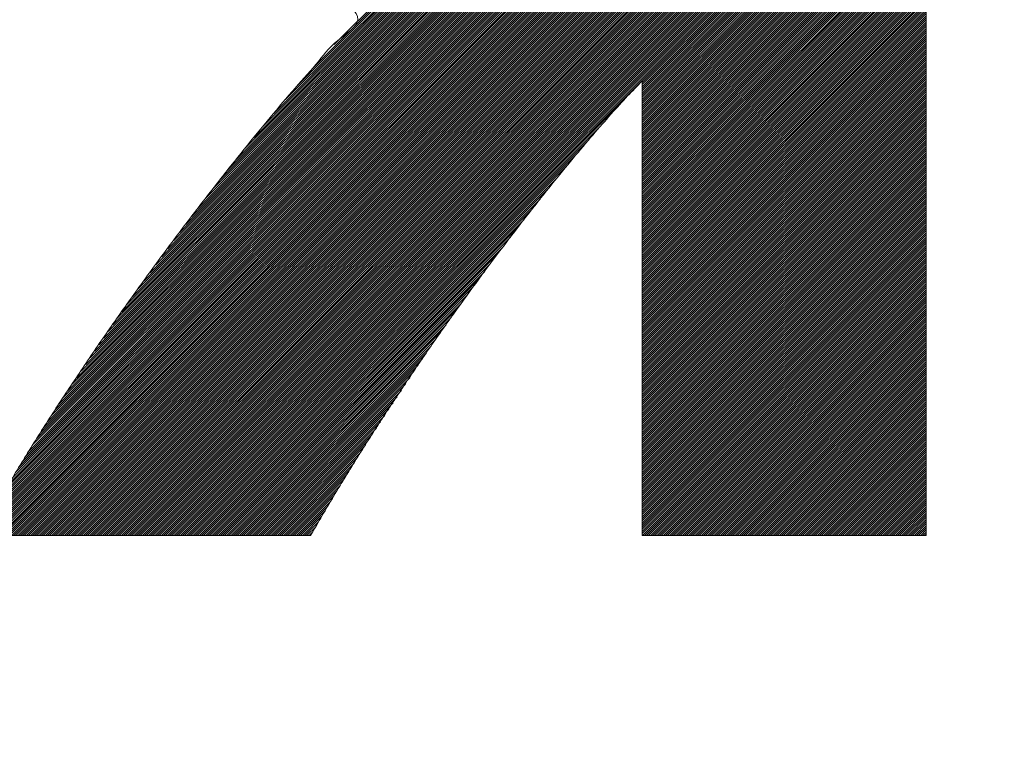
# Model space of a CAD drawing. Header units: millimetres. Extents: x 0 to 1300, y 0 to 891.
# Tile 60 of 124: x 179.21 to 183.37, y 603.05 to 606.15. Entities that reach past the tile are written whole.
import ezdxf

# ---------------------------------------------------------------- set-up
doc = ezdxf.new("R2010")
doc.units = ezdxf.units.MM
doc.header["$LTSCALE"] = 0.54643
doc.layers.add('NoLayerName_001', color=7, linetype='Continuous')

# ---------------------------------------------------------------- blocks, each defined once
blk = doc.blocks.new('JZB_0013')
at = {"layer": 'NoLayerName_001', "color": 7, "linetype": 'Continuous', "lineweight": 25}
for p, q in [((19.0397, 3.636), (15.4442, 0.0405)), ((19.0397, 3.6271), (15.4531, 0.0405)), ((19.0397, 3.6182), (15.462, 0.0405)), ((19.0397, 3.6093), (15.4709, 0.0405)), ((19.0397, 3.6004), (15.4798, 0.0405)), ((19.0397, 3.5915), (15.4887, 0.0405)), ((19.0397, 3.5826), (15.4976, 0.0405)), ((19.0397, 3.5737), (15.5065, 0.0405)), ((19.0397, 3.5648), (15.5154, 0.0405)), ((19.0397, 3.5559), (15.5243, 0.0405)), ((19.0397, 3.547), (15.5332, 0.0405)), ((19.0397, 3.538), (15.5421, 0.0405)), ((19.0397, 3.5291), (15.5511, 0.0405)), ((19.0397, 3.5202), (15.56, 0.0405)), ((19.0397, 3.5113), (15.5689, 0.0405)), ((19.0397, 3.5024), (15.5778, 0.0405)), ((19.0397, 3.4935), (15.5867, 0.0405)), ((19.0397, 3.4846), (15.5956, 0.0405)), ((19.0397, 3.4757), (15.6045, 0.0405)), ((19.0397, 3.4668), (15.6134, 0.0405)), ((19.0397, 3.4579), (15.6223, 0.0405)), ((19.0397, 3.449), (15.6312, 0.0405)), ((19.0397, 3.4401), (15.6401, 0.0405)), ((19.0397, 3.4311), (15.649, 0.0405)), ((19.0397, 3.4222), (15.658, 0.0405)), ((19.0397, 3.4133), (15.6669, 0.0405)), ((19.0397, 3.4044), (15.6758, 0.0405)), ((19.0397, 3.3955), (15.6847, 0.0405)), ((19.0397, 3.3866), (15.6936, 0.0405)), ((19.0397, 3.3777), (15.7025, 0.0405)), ((19.0397, 3.3688), (15.7114, 0.0405)), ((19.0397, 3.3599), (15.7203, 0.0405)), ((19.0397, 3.351), (15.7292, 0.0405)), ((19.0397, 3.3421), (15.7381, 0.0405)), ((19.0397, 3.3332), (15.747, 0.0405)), ((19.0397, 3.3242), (15.7559, 0.0405)), ((19.0397, 3.3153), (15.7649, 0.0405)), ((19.0397, 3.3064), (15.7738, 0.0405)), ((19.0397, 3.2975), (15.7827, 0.0405)), ((19.0397, 3.2886), (15.7916, 0.0405)), ((19.0397, 3.2797), (15.8005, 0.0405)), ((19.0397, 3.2708), (15.8094, 0.0405)), ((19.0397, 3.2619), (15.8183, 0.0405)), ((19.0397, 3.253), (15.8272, 0.0405)), ((19.0397, 3.2441), (15.8361, 0.0405)), ((19.0397, 3.2352), (15.845, 0.0405)), ((19.0397, 3.2263), (15.8539, 0.0405)), ((19.0397, 3.2173), (15.8628, 0.0405)), ((19.0397, 3.2084), (15.8718, 0.0405)), ((19.0397, 3.1995), (15.8807, 0.0405)), ((19.0397, 3.1906), (15.8896, 0.0405)), ((19.0397, 3.1817), (15.8985, 0.0405)), ((19.0397, 3.1728), (15.9074, 0.0405)), ((19.0397, 3.1639), (15.9163, 0.0405)), ((19.0397, 3.155), (17.8397, 1.955)), ((19.0397, 3.1461), (17.8397, 1.9461)), ((19.0397, 3.1372), (17.8397, 1.9372)), ((19.0397, 3.1283), (17.8397, 1.9283)), ((19.0397, 3.1194), (17.8397, 1.9194)), ((19.0397, 3.1104), (17.8397, 1.9104)), ((19.0397, 3.1015), (17.8397, 1.9015)), ((19.0397, 3.0926), (17.8397, 1.8926)), ((19.0397, 3.0837), (17.8397, 1.8837)), ((19.0397, 3.0748), (17.8397, 1.8748)), ((19.0397, 3.0659), (17.8397, 1.8659)), ((19.0397, 3.057), (17.8397, 1.857)), ((19.0397, 3.0481), (17.8397, 1.8481)), ((19.0397, 3.0392), (17.8397, 1.8392)), ((17.4228, 2.9991), (16.5388, 2.115)), ((19.0397, 3.0303), (17.8397, 1.8303)), ((19.0397, 3.0214), (17.8397, 1.8214)), ((19.0397, 3.0125), (17.8397, 1.8125)), ((19.0397, 3.0035), (17.8397, 1.8035)), ((17.4513, 2.9562), (16.1232, 1.6281)), ((17.4477, 2.9616), (16.1619, 1.6757)), ((17.4442, 2.9669), (16.2006, 1.7233)), ((17.4406, 2.9723), (16.2393, 1.771)), ((17.4371, 2.9777), (16.2839, 1.8245)), ((17.4335, 2.983), (16.3338, 1.8833)), ((17.43, 2.9884), (16.3837, 1.9421)), ((17.4264, 2.9937), (16.453, 2.0203)), ((19.0397, 2.9946), (17.8397, 1.7946)), ((19.0397, 2.9857), (17.8397, 1.7857)), ((19.0397, 2.9768), (17.8397, 1.7768)), ((19.0397, 2.9679), (17.8397, 1.7679)), ((19.0397, 2.959), (17.8397, 1.759)), ((17.4807, 2.9144), (15.8871, 1.3208)), ((17.477, 2.9196), (15.9123, 1.3549)), ((17.4733, 2.9249), (15.9374, 1.3889)), ((17.4697, 2.9301), (15.9626, 1.423)), ((17.466, 2.9353), (15.9939, 1.4632)), ((17.4623, 2.9405), (16.0258, 1.504)), ((17.4586, 2.9458), (16.0577, 1.5449)), ((17.455, 2.951), (16.0896, 1.5857)), ((19.0397, 2.9501), (17.8397, 1.7501)), ((19.0397, 2.9412), (17.8397, 1.7412)), ((19.0397, 2.9323), (17.8397, 1.7323)), ((19.0397, 2.9234), (17.8397, 1.7234)), ((19.0397, 2.9145), (17.8397, 1.7145)), ((17.5101, 2.8725), (15.6857, 1.0482)), ((17.5064, 2.8778), (15.7109, 1.0823)), ((17.5028, 2.883), (15.7361, 1.1163)), ((17.4991, 2.8882), (15.7613, 1.1504)), ((17.4954, 2.8935), (15.7864, 1.1845)), ((17.4917, 2.8987), (15.8116, 1.2186)), ((17.4881, 2.9039), (15.8368, 1.2526)), ((17.4844, 2.9092), (15.8619, 1.2867)), ((19.0397, 2.9055), (17.8397, 1.7056)), ((19.0397, 2.8966), (17.8397, 1.6966)), ((19.0397, 2.8877), (17.8397, 1.6877)), ((19.0397, 2.8788), (17.8397, 1.6788)), ((17.5395, 2.8307), (15.5278, 0.8189)), ((17.5358, 2.8359), (15.5468, 0.8468)), ((17.5322, 2.8411), (15.5658, 0.8747)), ((17.5285, 2.8464), (15.5848, 0.9027)), ((17.5248, 2.8516), (15.6038, 0.9306)), ((17.5211, 2.8568), (15.6228, 0.9585)), ((17.5175, 2.8621), (15.6418, 0.9864)), ((17.5138, 2.8673), (15.6608, 1.0143)), ((19.0397, 2.8699), (17.8397, 1.6699)), ((19.0397, 2.861), (17.8397, 1.661)), ((19.0397, 2.8521), (17.8397, 1.6521)), ((19.0397, 2.8432), (17.8397, 1.6432)), ((19.0397, 2.8343), (17.8397, 1.6343)), ((17.5689, 2.7888), (15.3758, 0.5957)), ((17.5653, 2.7941), (15.3948, 0.6236)), ((17.5616, 2.7993), (15.4138, 0.6515)), ((17.5579, 2.8045), (15.4328, 0.6794)), ((17.5542, 2.8098), (15.4518, 0.7073)), ((17.5506, 2.815), (15.4708, 0.7352)), ((17.5469, 2.8202), (15.4898, 0.7631)), ((17.5432, 2.8254), (15.5088, 0.791)), ((19.0397, 2.8254), (17.8397, 1.6254)), ((19.0397, 2.8165), (17.8397, 1.6165)), ((19.0397, 2.8076), (17.8397, 1.6076)), ((19.0397, 2.7986), (17.8397, 1.5987)), ((19.0397, 2.7897), (17.8397, 1.5897)), ((17.5989, 2.7476), (15.2515, 0.4001)), ((17.5951, 2.7527), (15.2668, 0.4243)), ((17.5913, 2.7577), (15.2822, 0.4486)), ((17.5875, 2.7628), (15.2975, 0.4728)), ((17.5836, 2.7679), (15.3128, 0.4971)), ((17.58, 2.7731), (15.3282, 0.5213)), ((17.5763, 2.7784), (15.3435, 0.5456)), ((17.5726, 2.7836), (15.3588, 0.5698)), ((19.0397, 2.7808), (17.8397, 1.5808)), ((19.0397, 2.7719), (17.8397, 1.5719)), ((19.0397, 2.763), (17.8397, 1.563)), ((19.0397, 2.7541), (17.8397, 1.5541)), ((17.6295, 2.7069), (15.1436, 0.221)), ((17.6257, 2.712), (15.1567, 0.243)), ((17.6219, 2.7171), (15.1698, 0.265)), ((17.6181, 2.7221), (15.1829, 0.287)), ((17.6142, 2.7272), (15.196, 0.309)), ((17.6104, 2.7323), (15.2091, 0.331)), ((17.6066, 2.7374), (15.2222, 0.353)), ((17.6028, 2.7425), (15.2361, 0.3759)), ((19.0397, 2.7452), (17.8397, 1.5452)), ((19.0397, 2.7363), (17.8397, 1.5363)), ((19.0397, 2.7274), (17.8397, 1.5274)), ((19.0397, 2.7185), (17.8397, 1.5185)), ((19.0397, 2.7096), (17.8397, 1.5096)), ((17.6601, 2.6662), (15.0468, 0.0529)), ((17.6563, 2.6713), (15.0583, 0.0733)), ((17.6525, 2.6764), (15.0698, 0.0937)), ((17.6487, 2.6815), (15.0813, 0.1141)), ((17.6448, 2.6865), (15.0928, 0.1345)), ((17.641, 2.6916), (15.1044, 0.155)), ((17.6372, 2.6967), (15.1175, 0.177)), ((17.6334, 2.7018), (15.1305, 0.199)), ((19.0397, 2.7007), (17.8397, 1.5007)), ((19.0397, 2.6917), (17.8397, 1.4918)), ((19.0397, 2.6828), (17.8397, 1.4828)), ((19.0397, 2.6739), (17.8397, 1.4739)), ((19.0397, 2.665), (17.8397, 1.465)), ((17.6639, 2.6611), (15.0433, 0.0405)), ((17.6678, 2.656), (15.0522, 0.0405)), ((17.6716, 2.651), (15.0611, 0.0405)), ((17.6754, 2.6459), (15.07, 0.0405)), ((17.6792, 2.6408), (15.0789, 0.0405)), ((17.6831, 2.6357), (15.0878, 0.0405)), ((17.6869, 2.6306), (15.0967, 0.0405)), ((17.6907, 2.6255), (15.1056, 0.0405)), ((19.0397, 2.6561), (17.8397, 1.4561)), ((19.0397, 2.6472), (17.8397, 1.4472)), ((19.0397, 2.6383), (17.8397, 1.4383)), ((19.0397, 2.6294), (17.8397, 1.4294)), ((17.6945, 2.6204), (15.1145, 0.0405)), ((17.6984, 2.6154), (15.1234, 0.0405)), ((17.7022, 2.6103), (15.1324, 0.0405)), ((17.706, 2.6052), (15.1413, 0.0405)), ((17.7098, 2.6001), (15.1502, 0.0405)), ((17.7137, 2.595), (15.1591, 0.0405)), ((17.7177, 2.5901), (15.168, 0.0405)), ((17.7217, 2.5852), (15.1769, 0.0405)), ((17.7257, 2.5803), (15.1858, 0.0405)), ((19.0397, 2.6205), (17.8397, 1.4205)), ((19.0397, 2.6116), (17.8397, 1.4116)), ((19.0397, 2.6027), (17.8397, 1.4027)), ((19.0397, 2.5938), (17.8397, 1.3938)), ((19.0397, 2.5848), (17.8397, 1.3848)), ((17.7297, 2.5754), (15.1947, 0.0405)), ((17.7337, 2.5705), (15.2036, 0.0405)), ((17.7377, 2.5656), (15.2125, 0.0405)), ((17.7417, 2.5607), (15.2214, 0.0405)), ((17.7457, 2.5558), (15.2303, 0.0405)), ((17.7497, 2.5509), (15.2393, 0.0405)), ((17.7537, 2.546), (15.2482, 0.0405)), ((17.7577, 2.5411), (15.2571, 0.0405)), ((19.0397, 2.5759), (17.8397, 1.3759)), ((19.0397, 2.567), (17.8397, 1.367)), ((19.0397, 2.5581), (17.8397, 1.3581)), ((19.0397, 2.5492), (17.8397, 1.3492)), ((19.0397, 2.5403), (17.8397, 1.3403)), ((17.7617, 2.5362), (15.266, 0.0405)), ((17.7657, 2.5313), (15.2749, 0.0405)), ((17.7697, 2.5264), (15.2838, 0.0405)), ((17.7737, 2.5215), (15.2927, 0.0405)), ((17.7777, 2.5166), (15.3016, 0.0405)), ((17.7817, 2.5117), (15.3105, 0.0405)), ((17.7858, 2.5068), (15.3194, 0.0405)), ((17.7898, 2.5019), (15.3283, 0.0405)), ((17.7938, 2.497), (15.3372, 0.0405)), ((19.0397, 2.5314), (17.8397, 1.3314)), ((19.0397, 2.5225), (17.8397, 1.3225)), ((19.0397, 2.5136), (17.8397, 1.3136)), ((19.0397, 2.5047), (17.8397, 1.3047)), ((19.0397, 2.4958), (17.8397, 1.2958)), ((17.7978, 2.4921), (15.3462, 0.0405)), ((17.8018, 2.4872), (15.3551, 0.0405)), ((17.8058, 2.4823), (15.364, 0.0405)), ((17.8098, 2.4773), (15.3729, 0.0405)), ((17.8138, 2.4724), (15.3818, 0.0405)), ((17.8178, 2.4675), (15.3907, 0.0405)), ((17.8218, 2.4626), (15.3996, 0.0405)), ((17.8258, 2.4577), (15.4085, 0.0405)), ((19.0397, 2.4869), (17.8397, 1.2869)), ((19.0397, 2.4779), (17.8397, 1.2779)), ((19.0397, 2.469), (17.8397, 1.269)), ((19.0397, 2.4601), (17.8397, 1.2601)), ((17.8298, 2.4528), (15.4174, 0.0405)), ((17.8338, 2.4479), (15.4263, 0.0405)), ((17.8378, 2.443), (15.4352, 0.0405)), ((19.0397, 2.4512), (17.8397, 1.2512)), ((19.0397, 2.4423), (17.8397, 1.2423)), ((19.0397, 2.4334), (17.8397, 1.2334)), ((19.0397, 2.4245), (17.8397, 1.2245)), ((19.0397, 2.4156), (17.8397, 1.2156)), ((19.0397, 2.4067), (17.8397, 1.2067)), ((19.0397, 2.3978), (17.8397, 1.1978)), ((19.0397, 2.3889), (17.8397, 1.1889)), ((19.0397, 2.38), (17.8397, 1.18)), ((19.0397, 2.371), (17.8397, 1.171)), ((19.0397, 2.3621), (17.8397, 1.1621)), ((19.0397, 2.3532), (17.8397, 1.1532)), ((19.0397, 2.3443), (17.8397, 1.1443)), ((19.0397, 2.3354), (17.8397, 1.1354)), ((19.0397, 2.3265), (17.8397, 1.1265)), ((19.0397, 2.3176), (17.8397, 1.1176)), ((19.0397, 2.3087), (17.8397, 1.1087)), ((19.0397, 2.2998), (17.8397, 1.0998)), ((19.0397, 2.2909), (17.8397, 1.0909)), ((19.0397, 2.282), (17.8397, 1.082)), ((19.0397, 2.2731), (17.8397, 1.0731)), ((19.0397, 2.2641), (17.8397, 1.0641)), ((19.0397, 2.2552), (17.8397, 1.0552)), ((19.0397, 2.2463), (17.8397, 1.0463)), ((19.0397, 2.2374), (17.8397, 1.0374)), ((19.0397, 2.2285), (17.8397, 1.0285)), ((19.0397, 2.2196), (17.8397, 1.0196)), ((19.0397, 2.2107), (17.8397, 1.0107)), ((19.0397, 2.2018), (17.8397, 1.0018)), ((19.0397, 2.1929), (17.8397, 0.9929)), ((19.0397, 2.184), (17.8397, 0.984)), ((19.0397, 2.1751), (17.8397, 0.9751)), ((19.0397, 2.1661), (17.8397, 0.9662)), ((19.0397, 2.1572), (17.8397, 0.9572)), ((19.0397, 2.1483), (17.8397, 0.9483)), ((19.0397, 2.1394), (17.8397, 0.9394)), ((19.0397, 2.1305), (17.8397, 0.9305)), ((19.0397, 2.1216), (17.8397, 0.9216)), ((19.0397, 2.1127), (17.8397, 0.9127)), ((19.0397, 2.1038), (17.8397, 0.9038)), ((19.0397, 2.0949), (17.8397, 0.8949)), ((19.0397, 2.086), (17.8397, 0.886)), ((19.0397, 2.0771), (17.8397, 0.8771)), ((19.0397, 2.0682), (17.8397, 0.8682)), ((19.0397, 2.0592), (17.8397, 0.8593)), ((19.0397, 2.0503), (17.8397, 0.8503)), ((19.0397, 2.0414), (17.8397, 0.8414)), ((19.0397, 2.0325), (17.8397, 0.8325)), ((19.0397, 2.0236), (17.8397, 0.8236)), ((19.0397, 2.0147), (17.8397, 0.8147)), ((19.0397, 2.0058), (17.8397, 0.8058)), ((19.0397, 1.9969), (17.8397, 0.7969)), ((19.0397, 1.988), (17.8397, 0.788)), ((19.0397, 1.9791), (17.8397, 0.7791)), ((19.0397, 1.9702), (17.8397, 0.7702)), ((19.0397, 1.9613), (17.8397, 0.7613)), ((19.0397, 1.9523), (17.8397, 0.7524)), ((19.0397, 1.9434), (17.8397, 0.7434)), ((19.0397, 1.9345), (17.8397, 0.7345)), ((19.0397, 1.9256), (17.8397, 0.7256)), ((19.0397, 1.9167), (17.8397, 0.7167)), ((19.0397, 1.9078), (17.8397, 0.7078)), ((19.0397, 1.8989), (17.8397, 0.6989)), ((19.0397, 1.89), (17.8397, 0.69)), ((19.0397, 1.8811), (17.8397, 0.6811)), ((19.0397, 1.8722), (17.8397, 0.6722)), ((17.7424, 1.8577), (15.9252, 0.0405)), ((19.0397, 1.8633), (17.8397, 0.6633)), ((19.0397, 1.8544), (17.8397, 0.6544)), ((19.0397, 1.8454), (17.8397, 0.6455)), ((19.0397, 1.8365), (17.8397, 0.6365)), ((19.0397, 1.8276), (17.8397, 0.6276)), ((19.0397, 1.8187), (17.8397, 0.6187)), ((19.0397, 1.8098), (17.8397, 0.6098)), ((19.0397, 1.8009), (17.8397, 0.6009)), ((19.0397, 1.792), (17.8397, 0.592)), ((17.6669, 1.7732), (15.9341, 0.0405)), ((19.0397, 1.7831), (17.8397, 0.5831)), ((19.0397, 1.7742), (17.8397, 0.5742)), ((19.0397, 1.7653), (17.8397, 0.5653)), ((19.0397, 1.7564), (17.8397, 0.5564)), ((19.0397, 1.7475), (17.8397, 0.5475)), ((17.6122, 1.7096), (15.943, 0.0405)), ((19.0397, 1.7385), (17.8397, 0.5385)), ((19.0397, 1.7296), (17.8397, 0.5296)), ((19.0397, 1.7207), (17.8397, 0.5207)), ((19.0397, 1.7118), (17.8397, 0.5118)), ((19.0397, 1.7029), (17.8397, 0.5029)), ((19.0397, 1.694), (17.8397, 0.494)), ((19.0397, 1.6851), (17.8397, 0.4851)), ((19.0397, 1.6762), (17.8397, 0.4762)), ((19.0397, 1.6673), (17.8397, 0.4673)), ((17.563, 1.6515), (15.9519, 0.0405)), ((19.0397, 1.6584), (17.8397, 0.4584)), ((19.0397, 1.6495), (17.8397, 0.4495)), ((19.0397, 1.6406), (17.8397, 0.4406)), ((19.0397, 1.6316), (17.8397, 0.4316)), ((19.0397, 1.6227), (17.8397, 0.4227)), ((17.5214, 1.601), (15.9608, 0.0405)), ((19.0397, 1.6138), (17.8397, 0.4138)), ((19.0397, 1.6049), (17.8397, 0.4049)), ((19.0397, 1.596), (17.8397, 0.396)), ((19.0397, 1.5871), (17.8397, 0.3871)), ((17.4798, 1.5505), (15.9697, 0.0405)), ((19.0397, 1.5782), (17.8397, 0.3782)), ((19.0397, 1.5693), (17.8397, 0.3693)), ((19.0397, 1.5604), (17.8397, 0.3604)), ((19.0397, 1.5515), (17.8397, 0.3515)), ((19.0397, 1.5426), (17.8397, 0.3426)), ((17.4433, 1.5051), (15.9787, 0.0405)), ((19.0397, 1.5337), (17.8397, 0.3337)), ((19.0397, 1.5247), (17.8397, 0.3247)), ((19.0397, 1.5158), (17.8397, 0.3158)), ((19.0397, 1.5069), (17.8397, 0.3069)), ((19.0397, 1.498), (17.8397, 0.298)), ((17.4093, 1.4622), (15.9876, 0.0405)), ((19.0397, 1.4891), (17.8397, 0.2891)), ((19.0397, 1.4802), (17.8397, 0.2802)), ((19.0397, 1.4713), (17.8397, 0.2713)), ((19.0397, 1.4624), (17.8397, 0.2624)), ((17.3753, 1.4193), (15.9965, 0.0405)), ((19.0397, 1.4535), (17.8397, 0.2535)), ((19.0397, 1.4446), (17.8397, 0.2446)), ((19.0397, 1.4357), (17.8397, 0.2357)), ((19.0397, 1.4267), (17.8397, 0.2268)), ((19.0397, 1.4178), (17.8397, 0.2178)), ((17.3417, 1.3767), (16.0054, 0.0405)), ((19.0397, 1.4089), (17.8397, 0.2089)), ((19.0397, 1.4), (17.8397, 0.2)), ((19.0397, 1.3911), (17.8397, 0.1911)), ((19.0397, 1.3822), (17.8397, 0.1822)), ((19.0397, 1.3733), (17.8397, 0.1733)), ((17.3129, 1.339), (16.0143, 0.0405)), ((19.0397, 1.3644), (17.8397, 0.1644)), ((19.0397, 1.3555), (17.8397, 0.1555)), ((19.0397, 1.3466), (17.8397, 0.1466)), ((19.0397, 1.3377), (17.8397, 0.1377)), ((17.2841, 1.3014), (16.0232, 0.0405)), ((19.0397, 1.3288), (17.8397, 0.1288)), ((19.0397, 1.3198), (17.8397, 0.1199)), ((19.0397, 1.3109), (17.8397, 0.1109)), ((19.0397, 1.302), (17.8397, 0.102)), ((19.0397, 1.2931), (17.8397, 0.0931)), ((17.2553, 1.2637), (16.0321, 0.0405)), ((19.0397, 1.2842), (17.8397, 0.0842)), ((19.0397, 1.2753), (17.8397, 0.0753)), ((19.0397, 1.2664), (17.8397, 0.0664)), ((19.0397, 1.2575), (17.8397, 0.0575)), ((19.0397, 1.2486), (17.8398, 0.0486)), ((17.2266, 1.226), (16.041, 0.0405)), ((19.0397, 1.2397), (17.8411, 0.041)), ((19.0397, 1.2308), (17.85, 0.041)), ((19.0397, 1.2219), (17.8589, 0.041)), ((19.0397, 1.2129), (17.8678, 0.041)), ((17.2001, 1.1907), (16.0499, 0.0405)), ((19.0397, 1.204), (17.8767, 0.041)), ((19.0397, 1.1951), (17.8856, 0.041)), ((19.0397, 1.1862), (17.8945, 0.041)), ((19.0397, 1.1773), (17.9034, 0.041)), ((19.0397, 1.1684), (17.9123, 0.041)), ((17.1753, 1.1569), (16.0588, 0.0405)), ((17.1505, 1.1232), (16.0677, 0.0405)), ((19.0397, 1.1595), (17.9212, 0.041)), ((19.0397, 1.1506), (17.9302, 0.041)), ((19.0397, 1.1417), (17.9391, 0.041)), ((19.0397, 1.1328), (17.948, 0.041)), ((19.0397, 1.1239), (17.9569, 0.041)), ((17.1257, 1.0895), (16.0766, 0.0405)), ((19.0397, 1.115), (17.9658, 0.041)), ((19.0397, 1.106), (17.9747, 0.041)), ((19.0397, 1.0971), (17.9836, 0.041)), ((19.0397, 1.0882), (17.9925, 0.041)), ((17.1009, 1.0558), (16.0856, 0.0405)), ((19.0397, 1.0793), (18.0014, 0.041)), ((19.0397, 1.0704), (18.0103, 0.041)), ((19.0397, 1.0615), (18.0192, 0.041)), ((19.0397, 1.0526), (18.0281, 0.041)), ((19.0397, 1.0437), (18.0371, 0.041)), ((17.0768, 1.0227), (16.0945, 0.0405)), ((19.0397, 1.0348), (18.046, 0.041)), ((19.0397, 1.0259), (18.0549, 0.041)), ((19.0397, 1.017), (18.0638, 0.041)), ((19.0397, 1.0081), (18.0727, 0.041)), ((19.0397, 0.9991), (18.0816, 0.041)), ((17.0552, 0.9922), (16.1034, 0.0405)), ((17.0335, 0.9617), (16.1123, 0.0405)), ((19.0397, 0.9902), (18.0905, 0.041)), ((19.0397, 0.9813), (18.0994, 0.041)), ((19.0397, 0.9724), (18.1083, 0.041)), ((19.0397, 0.9635), (18.1172, 0.041)), ((17.0119, 0.9312), (16.1212, 0.0405)), ((19.0397, 0.9546), (18.1261, 0.041)), ((19.0397, 0.9457), (18.135, 0.041)), ((19.0397, 0.9368), (18.144, 0.041)), ((19.0397, 0.9279), (18.1529, 0.041)), ((19.0397, 0.919), (18.1618, 0.041)), ((16.9903, 0.9007), (16.1301, 0.0405)), ((19.0397, 0.9101), (18.1707, 0.041)), ((19.0397, 0.9012), (18.1796, 0.041)), ((19.0397, 0.8922), (18.1885, 0.041)), ((19.0397, 0.8833), (18.1974, 0.041)), ((19.0397, 0.8744), (18.2063, 0.041)), ((16.9687, 0.8702), (16.139, 0.0405)), ((16.9471, 0.8397), (16.1479, 0.0405)), ((19.0397, 0.8655), (18.2152, 0.041)), ((19.0397, 0.8566), (18.2241, 0.041)), ((19.0397, 0.8477), (18.233, 0.041)), ((19.0397, 0.8388), (18.2419, 0.041)), ((16.9292, 0.8128), (16.1568, 0.0405)), ((19.0397, 0.8299), (18.2509, 0.041)), ((19.0397, 0.821), (18.2598, 0.041)), ((19.0397, 0.8121), (18.2687, 0.041)), ((19.0397, 0.8032), (18.2776, 0.041)), ((19.0397, 0.7943), (18.2865, 0.041)), ((16.9116, 0.7863), (16.1657, 0.0405)), ((16.894, 0.7598), (16.1746, 0.0405)), ((19.0397, 0.7853), (18.2954, 0.041)), ((19.0397, 0.7764), (18.3043, 0.041)), ((19.0397, 0.7675), (18.3132, 0.041)), ((19.0397, 0.7586), (18.3221, 0.041)), ((19.0397, 0.7497), (18.331, 0.041)), ((16.8763, 0.7332), (16.1836, 0.0405)), ((19.0397, 0.7408), (18.3399, 0.041)), ((19.0397, 0.7319), (18.3489, 0.041)), ((19.0397, 0.723), (18.3578, 0.041)), ((19.0397, 0.7141), (18.3667, 0.041)), ((16.8587, 0.7067), (16.1925, 0.0405)), ((16.8411, 0.6801), (16.2014, 0.0405)), ((19.0397, 0.7052), (18.3756, 0.041)), ((19.0397, 0.6963), (18.3845, 0.041)), ((19.0397, 0.6873), (18.3934, 0.041)), ((19.0397, 0.6784), (18.4023, 0.041)), ((19.0397, 0.6695), (18.4112, 0.041)), ((16.8234, 0.6536), (16.2103, 0.0405)), ((16.8058, 0.6271), (16.2192, 0.0405)), ((19.0397, 0.6606), (18.4201, 0.041)), ((19.0397, 0.6517), (18.429, 0.041)), ((19.0397, 0.6428), (18.4379, 0.041)), ((19.0397, 0.6339), (18.4468, 0.041)), ((19.0397, 0.625), (18.4558, 0.041)), ((16.7882, 0.6005), (16.2281, 0.0405)), ((19.0397, 0.6161), (18.4647, 0.041)), ((19.0397, 0.6072), (18.4736, 0.041)), ((19.0397, 0.5983), (18.4825, 0.041)), ((19.0397, 0.5894), (18.4914, 0.041)), ((16.7705, 0.574), (16.237, 0.0405)), ((16.7529, 0.5474), (16.2459, 0.0405)), ((19.0397, 0.5804), (18.5003, 0.041)), ((19.0397, 0.5715), (18.5092, 0.041)), ((19.0397, 0.5626), (18.5181, 0.041)), ((19.0397, 0.5537), (18.527, 0.041)), ((19.0397, 0.5448), (18.5359, 0.041)), ((16.7353, 0.5209), (16.2548, 0.0405)), ((19.0397, 0.5359), (18.5448, 0.041)), ((19.0397, 0.527), (18.5537, 0.041)), ((19.0397, 0.5181), (18.5627, 0.041)), ((19.0397, 0.5092), (18.5716, 0.041)), ((19.0397, 0.5003), (18.5805, 0.041)), ((16.7176, 0.4944), (16.2637, 0.0405)), ((16.7, 0.4678), (16.2726, 0.0405)), ((19.0397, 0.4914), (18.5894, 0.041)), ((19.0397, 0.4825), (18.5983, 0.041)), ((19.0397, 0.4735), (18.6072, 0.041)), ((19.0397, 0.4646), (18.6161, 0.041)), ((16.6824, 0.4413), (16.2815, 0.0405)), ((16.6665, 0.4165), (16.2905, 0.0405)), ((19.0397, 0.4557), (18.625, 0.041)), ((19.0397, 0.4468), (18.6339, 0.041)), ((19.0397, 0.4379), (18.6428, 0.041)), ((19.0397, 0.429), (18.6517, 0.041)), ((19.0397, 0.4201), (18.6606, 0.041)), ((16.6522, 0.3932), (16.2994, 0.0405)), ((19.0397, 0.4112), (18.6696, 0.041)), ((19.0397, 0.4023), (18.6785, 0.041)), ((19.0397, 0.3934), (18.6874, 0.041)), ((19.0397, 0.3845), (18.6963, 0.041)), ((19.0397, 0.3756), (18.7052, 0.041)), ((16.6378, 0.3699), (16.3083, 0.0405)), ((16.6234, 0.3466), (16.3172, 0.0405)), ((19.0397, 0.3666), (18.7141, 0.041)), ((19.0397, 0.3577), (18.723, 0.041)), ((19.0397, 0.3488), (18.7319, 0.041)), ((19.0397, 0.3399), (18.7408, 0.041)), ((16.609, 0.3233), (16.3261, 0.0405)), ((16.5946, 0.3), (16.335, 0.0405)), ((19.0397, 0.331), (18.7497, 0.041)), ((19.0397, 0.3221), (18.7586, 0.041)), ((19.0397, 0.3132), (18.7675, 0.041)), ((19.0397, 0.3043), (18.7765, 0.041)), ((19.0397, 0.2954), (18.7854, 0.041)), ((16.5802, 0.2767), (16.3439, 0.0405)), ((16.5658, 0.2534), (16.3528, 0.0405)), ((19.0397, 0.2865), (18.7943, 0.041)), ((19.0397, 0.2776), (18.8032, 0.041)), ((19.0397, 0.2687), (18.8121, 0.041)), ((19.0397, 0.2597), (18.821, 0.041)), ((19.0397, 0.2508), (18.8299, 0.041)), ((16.5514, 0.2301), (16.3617, 0.0405)), ((19.0397, 0.2419), (18.8388, 0.041)), ((19.0397, 0.233), (18.8477, 0.041)), ((19.0397, 0.2241), (18.8566, 0.041)), ((19.0397, 0.2152), (18.8655, 0.041)), ((16.5376, 0.2075), (16.3706, 0.0405)), ((16.5247, 0.1856), (16.3795, 0.0405)), ((19.0397, 0.2063), (18.8744, 0.041)), ((19.0397, 0.1974), (18.8834, 0.041)), ((19.0397, 0.1885), (18.8923, 0.041)), ((19.0397, 0.1796), (18.9012, 0.041)), ((19.0397, 0.1707), (18.9101, 0.041)), ((16.5118, 0.1638), (16.3884, 0.0405)), ((16.4989, 0.1419), (16.3974, 0.0405)), ((19.0397, 0.1618), (18.919, 0.041)), ((19.0397, 0.1528), (18.9279, 0.041)), ((19.0397, 0.1439), (18.9368, 0.041)), ((19.0397, 0.135), (18.9457, 0.041)), ((19.0397, 0.1261), (18.9546, 0.041)), ((16.4859, 0.1201), (16.4063, 0.0405)), ((16.4733, 0.0986), (16.4152, 0.0405)), ((19.0397, 0.1172), (18.9635, 0.041)), ((19.0397, 0.1083), (18.9724, 0.041)), ((19.0397, 0.0994), (18.9813, 0.041)), ((19.0397, 0.0905), (18.9903, 0.041)), ((16.4611, 0.0775), (16.4241, 0.0405)), ((16.4489, 0.0563), (16.433, 0.0405)), ((19.0397, 0.0816), (18.9992, 0.041)), ((19.0397, 0.0727), (19.0081, 0.041)), ((19.0397, 0.0638), (19.017, 0.041)), ((19.0397, 0.0549), (19.0259, 0.041)), ((19.0397, 0.0459), (19.0348, 0.041))]:
    blk.add_line(p, q, dxfattribs=at)
at = {"layer": 'NoLayerName_001', "color": 7, "linetype": 'Continuous', "lineweight": 13}
for points, knots in [([(13.6401, 0.0401), (13.6806, 0.1237), (13.7658, 0.296), (13.8884, 0.5666), (14.0135, 0.8544), (14.1389, 1.1577), (14.2643, 1.4739), (14.3886, 1.8008), (14.511, 2.136), (14.6307, 2.4772), (14.7468, 2.822), (14.8584, 3.168), (14.9648, 3.513), (15.065, 3.8545), (15.158, 4.1904), (15.244, 4.5179), (15.2947, 4.7342), (15.3203, 4.8402)], [0, 0, 0, 0, 0.278658, 0.576467, 0.891064, 1.220056, 1.561033, 1.911569, 2.269234, 2.631588, 2.996194, 3.360613, 3.72241, 4.079154, 4.428425, 4.767814, 5.094931, 5.094931, 5.094931, 5.094931]), ([(14.9997, 4.8403), (15.028, 4.7778), (15.0848, 4.6492), (15.1797, 4.4563), (15.2817, 4.2588), (15.3905, 4.059), (15.5045, 3.8584), (15.6223, 3.6592), (15.7427, 3.4629), (15.8643, 3.2717), (15.9857, 3.0871), (16.1054, 2.9112), (16.2231, 2.7458), (16.3335, 2.5927), (16.4482, 2.4536), (16.5243, 2.3307), (16.6911, 2.2241), (16.5375, 2.1302), (16.4629, 2.0283), (16.3576, 1.9144), (16.2536, 1.7889), (16.1426, 1.6535), (16.0287, 1.5093), (15.9122, 1.3578), (15.7946, 1.2002), (15.6771, 1.0381), (15.5608, 0.8726), (15.447, 0.7052), (15.3368, 0.5373), (15.2317, 0.37), (15.1321, 0.2051), (15.0706, 0.0945), (15.0399, 0.0405)], [0, 0, 0, 0, 0.206044, 0.421627, 0.644636, 0.872917, 1.104287, 1.336546, 1.567479, 1.794862, 2.016465, 2.230057, 2.433409, 2.624299, 2.800518, 2.959882, 3.100255, 3.221978, 3.359738, 3.511806, 3.676426, 3.851836, 4.036266, 4.227942, 4.425094, 4.625954, 4.828758, 5.03175, 5.233186, 5.431334, 5.624483, 5.810948, 5.810948, 5.810948, 5.810948]), ([(16.4398, 0.0405), (16.4724, 0.0962), (16.5369, 0.2083), (16.6385, 0.3731), (16.742, 0.5355), (16.847, 0.6942), (16.9526, 0.8484), (17.0579, 0.9973), (17.1618, 1.1401), (17.2635, 1.2758), (17.3621, 1.4036), (17.4566, 1.5227), (17.5461, 1.6321), (17.6297, 1.7312), (17.7065, 1.8189), (17.7751, 1.8948), (17.8195, 1.94), (17.8397, 1.9609)], [0, 0, 0, 0, 0.193897, 0.387878, 0.580799, 0.7715, 0.95881, 1.141542, 1.318503, 1.488493, 1.650304, 1.802724, 1.94454, 2.074536, 2.191498, 2.294217, 2.381495, 2.381495, 2.381495, 2.381495])]:
    blk.add_open_spline(points, degree=3, knots=knots, dxfattribs=at)
for points in [[(19.0397, 0.041), (19.0397, 0.8409), (19.0397, 2.4407), (19.0397, 4.0404), (19.0397, 4.8403)], [(17.8397, 1.9609), (17.8397, 1.6409), (17.8397, 1.0009), (17.8397, 0.361), (17.8397, 0.041)], [(15.0399, 0.0405), (15.2732, 0.0405), (15.7398, 0.0405), (16.2065, 0.0405), (16.4398, 0.0405)], [(17.8397, 0.041), (18.0397, 0.041), (18.4397, 0.041), (18.8397, 0.041), (19.0397, 0.041)]]:
    blk.add_open_spline(points, degree=3, dxfattribs=at)

msp = doc.modelspace()

# ---------------------------------------------------------------- linework, layer by layer
at = {"layer": 'NoLayerName_001', "color": 7, "linetype": 'Continuous', "lineweight": 25}
for radius, start, end in [(39.5, 318.33013, 270), (38, 319.68509, 270.71622)]:
    msp.add_arc((180, 606.3696), radius, start, end, dxfattribs=at)

# ---------------------------------------------------------------- block references
at = {"layer": 'NoLayerName_001'}
msp.add_blockref('JZB_0013', (164, 603.929), dxfattribs=at)

doc.saveas('drawing.dxf')
